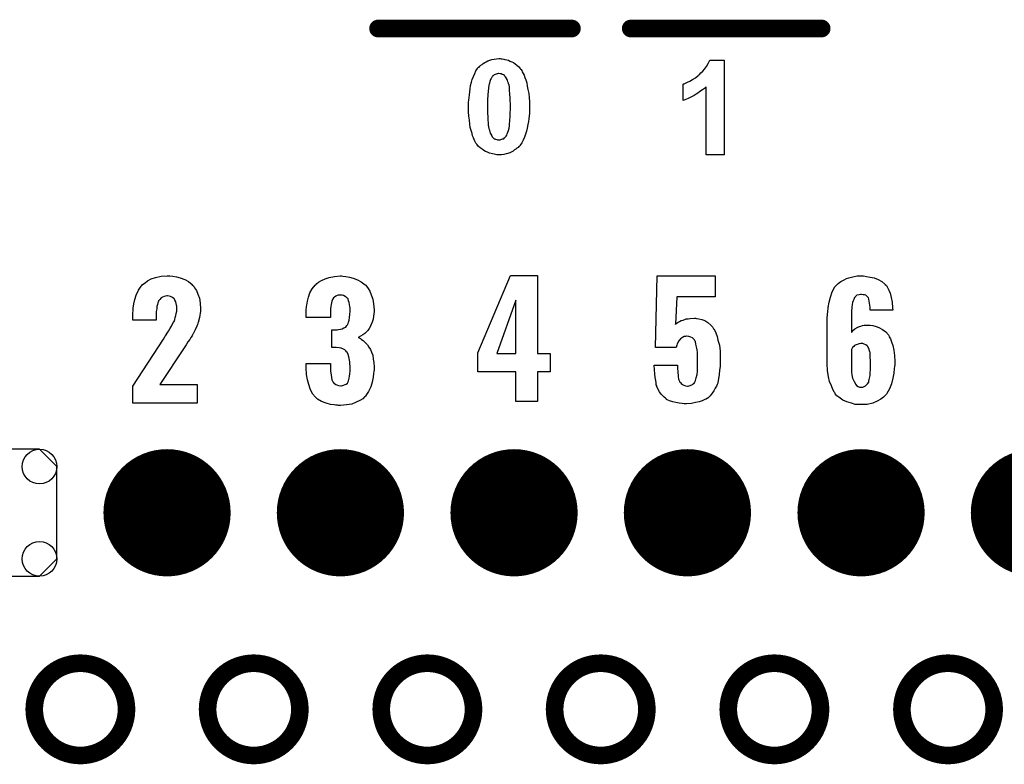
# Model space of a CAD drawing. Extents: x -0.07 to 0.95, y -0.15 to 2.1.
# Tile 19 of 25: x 0.25 to 0.59, y 0.96 to 1.22. Entities that reach past the tile are written whole.
import ezdxf

# ---------------------------------------------------------------- set-up
doc = ezdxf.new("R2010")
doc.units = 0
doc.layers.get('0').update_dxf_attribs({"linetype": 'CONTINUOUS'})
for name, color, linetype in [('gko', 6, 'CONTINUOUS'), ('gto', 2, 'CONTINUOUS'), ('gts', 1, 'CONTINUOUS')]:
    doc.layers.add(name, color=color, linetype=linetype)

# ---------------------------------------------------------------- blocks, each defined once
blk = doc.blocks.new('D32')
at = {"const_width": 0.003}
blk.add_lwpolyline([(-0.0015, 0, 1), (0.0015, 0, 1)], format="xyb", close=True, dxfattribs=at)
blk = doc.blocks.new('D39')
at = {"const_width": 0.02165}
blk.add_lwpolyline([(-0.010825, 0, 1), (0.010825, 0, 1)], format="xyb", close=True, dxfattribs=at)
blk = doc.blocks.new('D40')
blk.add_lwpolyline([(-0.0216, 0.0157), (-0.0216, -0.0157), (-0.0157, -0.0216), (0.0157, -0.0216), (0.0216, -0.0157), (0.0216, 0.0157), (0.0157, 0.0216), (-0.0157, 0.0216)], close=True)
for centre in [(-0.0157, 0.0157), (0.0157, 0.0157), (-0.0157, -0.0157), (0.0157, -0.0157)]:
    blk.add_circle(centre, 0.0059)

msp = doc.modelspace()

# ---------------------------------------------------------------- linework, layer by layer
at = {"layer": 'gko', "color": 6, "const_width": 0.006}
for points in [[(0.2886, 0.9803, 1), (0.2572, 0.9803)], [(0.3476, 0.9803, 1), (0.3162, 0.9803)], [(0.4067, 0.9803, 1), (0.3753, 0.9803)], [(0.4657, 0.9803, 1), (0.4343, 0.9803)], [(0.5248, 0.9803, 1), (0.4934, 0.9803)], [(0.5839, 0.9803, 1), (0.5525, 0.9803)], [(0.2572, 0.9803, 1), (0.2886, 0.9803)], [(0.3162, 0.9803, 1), (0.3476, 0.9803)], [(0.3753, 0.9803, 1), (0.4067, 0.9803)], [(0.4343, 0.9803, 1), (0.4657, 0.9803)], [(0.4934, 0.9803, 1), (0.5248, 0.9803)], [(0.5525, 0.9803, 1), (0.5839, 0.9803)]]:
    msp.add_lwpolyline(points, format="xyb", dxfattribs=at)
for points in [[(0.2572, 0.9803), (0.2572, 0.9803)], [(0.2886, 0.9803), (0.2886, 0.9803)], [(0.2886, 0.9803), (0.2886, 0.9803)], [(0.3162, 0.9803), (0.3162, 0.9803)], [(0.3476, 0.9803), (0.3476, 0.9803)], [(0.3476, 0.9803), (0.3476, 0.9803)], [(0.3753, 0.9803), (0.3753, 0.9803)], [(0.4067, 0.9803), (0.4067, 0.9803)], [(0.4067, 0.9803), (0.4067, 0.9803)], [(0.4343, 0.9803), (0.4343, 0.9803)], [(0.4657, 0.9803), (0.4657, 0.9803)], [(0.4657, 0.9803), (0.4657, 0.9803)], [(0.4934, 0.9803), (0.4934, 0.9803)], [(0.5248, 0.9803), (0.5248, 0.9803)], [(0.5248, 0.9803), (0.5248, 0.9803)], [(0.5525, 0.9803), (0.5525, 0.9803)], [(0.5839, 0.9803), (0.5839, 0.9803)], [(0.5839, 0.9803), (0.5839, 0.9803)]]:
    msp.add_lwpolyline(points, dxfattribs=at)
at = {"layer": 'gto', "color": 2, "const_width": 0.006}
for points in [[(0.3742, 1.212), (0.4402, 1.212)], [(0.4602, 1.212), (0.5252, 1.212)]]:
    msp.add_lwpolyline(points, dxfattribs=at)
at = {"layer": 'gto', "color": 2}
for points in [[(0.4161, 1.2017), (0.4165, 1.2017), (0.417, 1.2016), (0.4174, 1.2015), (0.418, 1.2013), (0.4186, 1.2012), (0.4191, 1.2009), (0.4197, 1.2007), (0.4203, 1.2004), (0.4209, 1.2), (0.4215, 1.1995), (0.4221, 1.199), (0.4226, 1.1984), (0.4226, 1.1984), (0.4227, 1.1982), (0.4229, 1.198), (0.4231, 1.1977), (0.4233, 1.1972), (0.4236, 1.1967), (0.4239, 1.1961), (0.4242, 1.1953), (0.4245, 1.1945), (0.4248, 1.1935), (0.425, 1.1924), (0.4252, 1.1912), (0.4255, 1.1899), (0.4256, 1.1885), (0.4257, 1.187), (0.4257, 1.1854), (0.4257, 1.1853), (0.4257, 1.1853), (0.4257, 1.1851), (0.4257, 1.1849), (0.4257, 1.1845), (0.4257, 1.1839), (0.4257, 1.1831), (0.4256, 1.1823), (0.4255, 1.1813), (0.4254, 1.1803), (0.4252, 1.1793), (0.425, 1.1781), (0.4247, 1.1771), (0.4244, 1.176), (0.4241, 1.175), (0.4236, 1.174), (0.4232, 1.1731), (0.4226, 1.1723), (0.4226, 1.1722), (0.4225, 1.1721), (0.4223, 1.172), (0.4221, 1.1718), (0.4219, 1.1715), (0.4215, 1.1713), (0.4211, 1.1709), (0.4207, 1.1707), (0.4202, 1.1703), (0.4197, 1.17), (0.4191, 1.1697), (0.4184, 1.1695), (0.4178, 1.1693), (0.417, 1.1691), (0.4162, 1.169), (0.4153, 1.169), (0.4152, 1.169), (0.4149, 1.169), (0.4146, 1.169), (0.4142, 1.1691), (0.4137, 1.1692), (0.4132, 1.1693), (0.4127, 1.1695), (0.4121, 1.1696), (0.4115, 1.1699), (0.4108, 1.1702), (0.4102, 1.1705), (0.4096, 1.1709), (0.409, 1.1714), (0.4084, 1.1719), (0.4078, 1.1726), (0.4078, 1.1726), (0.4077, 1.1727), (0.4075, 1.173), (0.4074, 1.1732), (0.4072, 1.1737), (0.4069, 1.1742), (0.4067, 1.1748), (0.4064, 1.1755), (0.4062, 1.1763), (0.4059, 1.1773), (0.4056, 1.1783), (0.4055, 1.1795), (0.4053, 1.1808), (0.4051, 1.1822), (0.405, 1.1837), (0.405, 1.1854), (0.405, 1.1854), (0.405, 1.1855), (0.405, 1.1856), (0.405, 1.1858), (0.405, 1.1863), (0.405, 1.1869), (0.4051, 1.1876), (0.4052, 1.1885), (0.4053, 1.1894), (0.4054, 1.1904), (0.4056, 1.1915), (0.4057, 1.1926), (0.406, 1.1937), (0.4063, 1.1947), (0.4067, 1.1957), (0.4071, 1.1967), (0.4075, 1.1976), (0.4081, 1.1984), (0.4081, 1.1985), (0.4082, 1.1986), (0.4084, 1.1988), (0.4086, 1.1989), (0.4088, 1.1992), (0.4092, 1.1995), (0.4096, 1.1998), (0.41, 1.2001), (0.4105, 1.2004), (0.411, 1.2007), (0.4116, 1.201), (0.4123, 1.2012), (0.4129, 1.2014), (0.4137, 1.2016), (0.4145, 1.2017), (0.4153, 1.2018), (0.4158, 1.2018), (0.4161, 1.2017)], [(0.492, 1.169), (0.4859, 1.169), (0.4859, 1.1921), (0.4859, 1.1921), (0.4858, 1.192), (0.4856, 1.1919), (0.4853, 1.1916), (0.485, 1.1914), (0.4846, 1.1911), (0.4841, 1.1908), (0.4836, 1.1904), (0.4831, 1.19), (0.4825, 1.1897), (0.4818, 1.1892), (0.4811, 1.1889), (0.4797, 1.1882), (0.478, 1.1875), (0.478, 1.1931), (0.478, 1.1931), (0.4781, 1.1931), (0.4782, 1.1932), (0.4784, 1.1932), (0.4789, 1.1934), (0.4795, 1.1937), (0.4803, 1.1941), (0.4812, 1.1946), (0.4822, 1.1952), (0.4832, 1.196), (0.4832, 1.196), (0.4833, 1.1961), (0.4835, 1.1962), (0.4836, 1.1964), (0.4841, 1.1969), (0.4847, 1.1975), (0.4853, 1.1982), (0.486, 1.1991), (0.4866, 1.2001), (0.4871, 1.2012), (0.492, 1.2012), (0.492, 1.169)], [(0.4153, 1.1967), (0.4152, 1.1967), (0.4149, 1.1966), (0.4147, 1.1966), (0.4144, 1.1965), (0.4141, 1.1963), (0.4137, 1.1962), (0.4134, 1.1959), (0.4133, 1.1959), (0.4132, 1.1958), (0.4131, 1.1956), (0.4129, 1.1954), (0.4127, 1.195), (0.4125, 1.1946), (0.4123, 1.194), (0.4121, 1.1934), (0.4121, 1.1933), (0.412, 1.1933), (0.412, 1.1931), (0.412, 1.1929), (0.4119, 1.1927), (0.4119, 1.1923), (0.4118, 1.192), (0.4118, 1.1915), (0.4117, 1.1909), (0.4117, 1.1904), (0.4116, 1.1897), (0.4116, 1.189), (0.4115, 1.1882), (0.4115, 1.1873), (0.4115, 1.1864), (0.4115, 1.1854), (0.4115, 1.1853), (0.4115, 1.1851), (0.4115, 1.1848), (0.4115, 1.1844), (0.4115, 1.184), (0.4115, 1.1835), (0.4115, 1.1829), (0.4116, 1.1823), (0.4116, 1.181), (0.4117, 1.1797), (0.4117, 1.1791), (0.4118, 1.1785), (0.4119, 1.178), (0.412, 1.1775), (0.4121, 1.1775), (0.4121, 1.1772), (0.4123, 1.1769), (0.4124, 1.1764), (0.4126, 1.176), (0.4129, 1.1755), (0.4131, 1.1751), (0.4134, 1.1748), (0.4135, 1.1747), (0.4135, 1.1747), (0.4137, 1.1745), (0.414, 1.1745), (0.4142, 1.1743), (0.4146, 1.1742), (0.4149, 1.1741), (0.4153, 1.1741), (0.4155, 1.1741), (0.4158, 1.1741), (0.416, 1.1742), (0.4163, 1.1743), (0.4166, 1.1744), (0.417, 1.1745), (0.4173, 1.1748), (0.4173, 1.1748), (0.4174, 1.1749), (0.4176, 1.1751), (0.4178, 1.1754), (0.418, 1.1757), (0.4182, 1.1762), (0.4184, 1.1767), (0.4186, 1.1773), (0.4186, 1.1774), (0.4187, 1.1774), (0.4187, 1.1776), (0.4187, 1.1778), (0.4188, 1.1781), (0.4188, 1.1784), (0.4189, 1.1787), (0.419, 1.1792), (0.419, 1.1797), (0.4191, 1.1803), (0.4191, 1.181), (0.4192, 1.1817), (0.4192, 1.1825), (0.4192, 1.1834), (0.4193, 1.1843), (0.4193, 1.1854), (0.4193, 1.1854), (0.4193, 1.1856), (0.4193, 1.1859), (0.4193, 1.1863), (0.4193, 1.1867), (0.4192, 1.1872), (0.4192, 1.1878), (0.4192, 1.1884), (0.4191, 1.1897), (0.419, 1.191), (0.419, 1.1916), (0.4189, 1.1922), (0.4188, 1.1927), (0.4187, 1.1931), (0.4187, 1.1932), (0.4186, 1.1932), (0.4186, 1.1934), (0.4184, 1.1938), (0.4183, 1.1943), (0.4181, 1.1947), (0.4178, 1.1952), (0.4176, 1.1956), (0.4173, 1.1959), (0.4172, 1.196), (0.4172, 1.1961), (0.417, 1.1962), (0.4167, 1.1963), (0.4165, 1.1964), (0.4161, 1.1966), (0.4158, 1.1966), (0.4153, 1.1967)], [(0.3034, 1.1278), (0.3044, 1.1277), (0.3056, 1.1275), (0.3069, 1.1271), (0.3084, 1.1266), (0.3097, 1.1259), (0.3109, 1.1249), (0.311, 1.1248), (0.3114, 1.1244), (0.3118, 1.1238), (0.3124, 1.1228), (0.3129, 1.1216), (0.3134, 1.1202), (0.3137, 1.1185), (0.3138, 1.1166), (0.3138, 1.1165), (0.3138, 1.1162), (0.3138, 1.1157), (0.3137, 1.1151), (0.3136, 1.1144), (0.3134, 1.1137), (0.313, 1.112), (0.313, 1.1119), (0.3129, 1.1117), (0.3128, 1.1113), (0.3125, 1.1107), (0.312, 1.1094), (0.3113, 1.1081), (0.3112, 1.108), (0.3111, 1.1078), (0.3109, 1.1074), (0.3105, 1.1068), (0.3101, 1.1062), (0.3095, 1.1054), (0.3089, 1.1044), (0.3082, 1.1033), (0.2999, 1.0909), (0.3127, 1.0909), (0.3127, 1.0845), (0.2908, 1.0845), (0.2908, 1.0903), (0.3012, 1.1063), (0.3018, 1.1073), (0.3019, 1.1074), (0.3021, 1.1078), (0.3024, 1.1083), (0.3029, 1.109), (0.3034, 1.1098), (0.3039, 1.1107), (0.3043, 1.1115), (0.3047, 1.1123), (0.3048, 1.1123), (0.3049, 1.1126), (0.305, 1.113), (0.3052, 1.1136), (0.3054, 1.1143), (0.3055, 1.115), (0.3057, 1.1158), (0.3057, 1.1168), (0.3057, 1.1168), (0.3057, 1.1171), (0.3057, 1.1175), (0.3056, 1.1179), (0.3054, 1.119), (0.3051, 1.1195), (0.3049, 1.1199), (0.3049, 1.12), (0.3047, 1.1201), (0.3043, 1.1205), (0.3036, 1.1208), (0.3031, 1.1209), (0.3026, 1.121), (0.3023, 1.121), (0.3019, 1.1209), (0.3014, 1.1208), (0.3009, 1.1206), (0.3004, 1.1203), (0.2999, 1.1198), (0.2995, 1.1193), (0.2995, 1.1192), (0.2994, 1.1189), (0.2993, 1.1186), (0.2991, 1.1181), (0.2989, 1.1174), (0.2989, 1.1166), (0.2987, 1.1157), (0.2987, 1.1146), (0.2987, 1.1127), (0.2908, 1.1127), (0.2908, 1.1148), (0.2908, 1.1148), (0.2908, 1.115), (0.2908, 1.1153), (0.2909, 1.1158), (0.2909, 1.1163), (0.2909, 1.1168), (0.2911, 1.1183), (0.2914, 1.1198), (0.2919, 1.1213), (0.2927, 1.1229), (0.2936, 1.1243), (0.2938, 1.1245), (0.2941, 1.1249), (0.2949, 1.1254), (0.2958, 1.1261), (0.297, 1.1268), (0.2985, 1.1273), (0.3004, 1.1277), (0.3024, 1.1278), (0.3029, 1.1278), (0.3034, 1.1278)], [(0.3622, 1.1277), (0.3632, 1.1276), (0.3645, 1.1274), (0.3658, 1.127), (0.3672, 1.1265), (0.3685, 1.1258), (0.3698, 1.1248), (0.37, 1.1246), (0.3703, 1.1243), (0.3708, 1.1235), (0.3714, 1.1226), (0.3719, 1.1214), (0.3724, 1.1199), (0.3727, 1.1183), (0.3729, 1.1163), (0.3729, 1.1161), (0.3729, 1.1157), (0.3728, 1.1149), (0.3727, 1.1141), (0.3725, 1.1131), (0.3722, 1.1121), (0.3718, 1.111), (0.3713, 1.11), (0.3712, 1.1099), (0.371, 1.1096), (0.3707, 1.1092), (0.3702, 1.1087), (0.3697, 1.1082), (0.369, 1.1077), (0.3682, 1.1073), (0.3674, 1.1069), (0.3675, 1.1069), (0.3676, 1.1068), (0.3679, 1.1067), (0.3682, 1.1065), (0.3686, 1.1062), (0.3691, 1.1058), (0.3696, 1.1054), (0.3701, 1.1049), (0.3706, 1.1043), (0.3711, 1.1036), (0.3716, 1.1028), (0.372, 1.1018), (0.3724, 1.1008), (0.3726, 1.0995), (0.3728, 1.0983), (0.3729, 1.0968), (0.3729, 1.0967), (0.3729, 1.0965), (0.3729, 1.0962), (0.3729, 1.0958), (0.3728, 1.0953), (0.3727, 1.0946), (0.3725, 1.0933), (0.3722, 1.0917), (0.3717, 1.0901), (0.371, 1.0885), (0.3701, 1.0871), (0.37, 1.0869), (0.3696, 1.0866), (0.369, 1.086), (0.368, 1.0854), (0.3668, 1.0848), (0.3653, 1.0842), (0.3635, 1.0839), (0.3614, 1.0837), (0.3608, 1.0837), (0.3604, 1.0838), (0.3599, 1.0838), (0.3593, 1.0839), (0.358, 1.0841), (0.3565, 1.0845), (0.355, 1.0851), (0.3536, 1.0859), (0.3525, 1.087), (0.3524, 1.0872), (0.352, 1.0876), (0.3516, 1.0884), (0.3511, 1.0894), (0.3506, 1.0908), (0.3502, 1.0924), (0.3499, 1.0943), (0.3498, 1.0965), (0.3498, 1.098), (0.358, 1.098), (0.358, 1.0966), (0.358, 1.0964), (0.358, 1.0961), (0.358, 1.0954), (0.3581, 1.0948), (0.3584, 1.0932), (0.3585, 1.0924), (0.3588, 1.0918), (0.3588, 1.0918), (0.359, 1.0916), (0.3591, 1.0914), (0.3594, 1.0912), (0.3598, 1.0908), (0.3602, 1.0907), (0.3608, 1.0905), (0.3615, 1.0904), (0.3618, 1.0904), (0.3621, 1.0905), (0.3625, 1.0906), (0.363, 1.0908), (0.3634, 1.091), (0.3638, 1.0913), (0.364, 1.0918), (0.364, 1.0919), (0.3641, 1.0921), (0.3643, 1.0925), (0.3644, 1.093), (0.3645, 1.0937), (0.3646, 1.0945), (0.3647, 1.0954), (0.3647, 1.0966), (0.3647, 1.0968), (0.3647, 1.0972), (0.3646, 1.0978), (0.3646, 1.0986), (0.3643, 1.1003), (0.364, 1.1011), (0.3637, 1.1018), (0.3636, 1.1018), (0.3635, 1.102), (0.3633, 1.1023), (0.3629, 1.1026), (0.3624, 1.1029), (0.3617, 1.1032), (0.361, 1.1033), (0.36, 1.1034), (0.36, 1.1034), (0.3598, 1.1035), (0.3585, 1.1035), (0.3585, 1.1095), (0.3603, 1.1095), (0.3608, 1.1096), (0.3614, 1.1097), (0.362, 1.1098), (0.3626, 1.1101), (0.3632, 1.1104), (0.3636, 1.1109), (0.3637, 1.111), (0.3638, 1.1112), (0.364, 1.1116), (0.3642, 1.1121), (0.3644, 1.1128), (0.3645, 1.1137), (0.3646, 1.1147), (0.3647, 1.1158), (0.3647, 1.1159), (0.3647, 1.1163), (0.3647, 1.1168), (0.3646, 1.1174), (0.3644, 1.1188), (0.3642, 1.1193), (0.364, 1.1199), (0.364, 1.12), (0.3638, 1.1202), (0.3636, 1.1203), (0.3634, 1.1206), (0.363, 1.1208), (0.3625, 1.1211), (0.362, 1.1212), (0.3613, 1.1213), (0.361, 1.1213), (0.3606, 1.1212), (0.3603, 1.1211), (0.3598, 1.1209), (0.3594, 1.1206), (0.359, 1.1203), (0.3587, 1.1198), (0.3587, 1.1197), (0.3586, 1.1195), (0.3585, 1.1192), (0.3584, 1.1187), (0.3582, 1.1181), (0.3581, 1.1174), (0.358, 1.1166), (0.358, 1.1156), (0.358, 1.1137), (0.3498, 1.1137), (0.3498, 1.116), (0.3498, 1.1161), (0.3498, 1.1163), (0.3498, 1.1165), (0.3499, 1.1169), (0.3499, 1.1174), (0.35, 1.1179), (0.3502, 1.1192), (0.3505, 1.1206), (0.351, 1.122), (0.3518, 1.1234), (0.3528, 1.1247), (0.353, 1.1248), (0.3534, 1.1252), (0.354, 1.1257), (0.355, 1.1263), (0.3562, 1.1268), (0.3576, 1.1273), (0.3594, 1.1276), (0.3613, 1.1278), (0.3618, 1.1278), (0.3622, 1.1277)], [(0.4285, 1.1014), (0.4328, 1.1014), (0.4328, 1.0952), (0.4285, 1.0952), (0.4285, 1.0851), (0.4211, 1.0851), (0.4211, 1.0952), (0.4082, 1.0952), (0.4082, 1.1016), (0.4193, 1.1279), (0.4285, 1.1279), (0.4285, 1.1014)], [(0.4889, 1.1207), (0.4759, 1.1207), (0.4755, 1.1114), (0.4756, 1.1115), (0.476, 1.1118), (0.4764, 1.1121), (0.4768, 1.1123), (0.4774, 1.1126), (0.4779, 1.1128), (0.478, 1.1128), (0.4783, 1.1129), (0.4786, 1.113), (0.4791, 1.1132), (0.4797, 1.1132), (0.4804, 1.1133), (0.4819, 1.1134), (0.4823, 1.1134), (0.4826, 1.1133), (0.4834, 1.1132), (0.4844, 1.113), (0.4854, 1.1126), (0.4865, 1.1119), (0.4875, 1.111), (0.488, 1.1105), (0.4884, 1.1098), (0.4885, 1.1097), (0.4888, 1.1092), (0.4892, 1.1084), (0.4896, 1.1072), (0.4899, 1.1059), (0.4904, 1.1042), (0.4906, 1.1022), (0.4907, 1.0999), (0.4907, 1.0998), (0.4907, 1.0997), (0.4907, 1.0994), (0.4907, 1.0991), (0.4906, 1.0982), (0.4906, 1.097), (0.4904, 1.0957), (0.4903, 1.0942), (0.4901, 1.0928), (0.4898, 1.0915), (0.4898, 1.0913), (0.4896, 1.0909), (0.4894, 1.0903), (0.489, 1.0896), (0.4885, 1.0887), (0.4879, 1.0879), (0.4872, 1.087), (0.4864, 1.0862), (0.4863, 1.0862), (0.4859, 1.0859), (0.4854, 1.0857), (0.4845, 1.0853), (0.4835, 1.0849), (0.4823, 1.0847), (0.4809, 1.0844), (0.4792, 1.0843), (0.4784, 1.0843), (0.4777, 1.0844), (0.4767, 1.0845), (0.4756, 1.0847), (0.4745, 1.085), (0.4734, 1.0853), (0.4724, 1.0858), (0.4724, 1.0859), (0.472, 1.0862), (0.4716, 1.0865), (0.4711, 1.087), (0.4706, 1.0876), (0.47, 1.0883), (0.4695, 1.0892), (0.4691, 1.0902), (0.4691, 1.0904), (0.4689, 1.0907), (0.4689, 1.0914), (0.4687, 1.0922), (0.4685, 1.0932), (0.4684, 1.0945), (0.4683, 1.0958), (0.4682, 1.0974), (0.4761, 1.0974), (0.4761, 1.0972), (0.4761, 1.0968), (0.4761, 1.0962), (0.4762, 1.0953), (0.4764, 1.0936), (0.4765, 1.0927), (0.4768, 1.092), (0.4768, 1.0919), (0.4769, 1.0917), (0.4771, 1.0915), (0.4774, 1.0912), (0.4778, 1.0908), (0.4783, 1.0906), (0.4789, 1.0904), (0.4795, 1.0903), (0.4798, 1.0903), (0.4801, 1.0904), (0.4804, 1.0905), (0.4812, 1.0908), (0.4815, 1.0911), (0.4819, 1.0914), (0.4819, 1.0915), (0.4819, 1.0916), (0.4821, 1.0918), (0.4823, 1.0922), (0.4825, 1.0931), (0.4828, 1.0942), (0.4828, 1.0943), (0.4828, 1.0946), (0.4829, 1.095), (0.4829, 1.0956), (0.4829, 1.0963), (0.4829, 1.0972), (0.4829, 1.0983), (0.4829, 1.0996), (0.4829, 1.0997), (0.4829, 1.0997), (0.4829, 1.1002), (0.4829, 1.1009), (0.4829, 1.1017), (0.4828, 1.1027), (0.4826, 1.1037), (0.4824, 1.1046), (0.4822, 1.1054), (0.4822, 1.1055), (0.482, 1.1057), (0.4819, 1.106), (0.4816, 1.1064), (0.4812, 1.1067), (0.4807, 1.107), (0.48, 1.1072), (0.4793, 1.1073), (0.4792, 1.1073), (0.4789, 1.1072), (0.4784, 1.1072), (0.4778, 1.1068), (0.4772, 1.1064), (0.4766, 1.1057), (0.476, 1.1047), (0.4759, 1.1042), (0.4757, 1.1035), (0.4686, 1.1035), (0.4692, 1.1278), (0.4889, 1.1278), (0.4889, 1.1207)], [(0.5404, 1.1276), (0.5417, 1.1274), (0.5431, 1.1271), (0.5444, 1.1266), (0.5457, 1.1259), (0.5467, 1.125), (0.5468, 1.1249), (0.5472, 1.1245), (0.5476, 1.1239), (0.5481, 1.123), (0.5485, 1.1219), (0.5489, 1.1205), (0.5492, 1.1189), (0.5493, 1.1169), (0.5494, 1.1162), (0.5417, 1.1162), (0.5417, 1.1164), (0.5417, 1.1167), (0.5417, 1.1172), (0.5416, 1.1179), (0.5414, 1.1192), (0.5412, 1.1199), (0.5411, 1.1204), (0.5411, 1.1204), (0.541, 1.1205), (0.5408, 1.1207), (0.5406, 1.1209), (0.5402, 1.1212), (0.5398, 1.1214), (0.5393, 1.1214), (0.5387, 1.1215), (0.5384, 1.1215), (0.5379, 1.1214), (0.5372, 1.1212), (0.5366, 1.1207), (0.5365, 1.1205), (0.5363, 1.1204), (0.5362, 1.1201), (0.5361, 1.1198), (0.5359, 1.1193), (0.5357, 1.1188), (0.5356, 1.1181), (0.5356, 1.118), (0.5356, 1.1178), (0.5355, 1.1174), (0.5355, 1.1168), (0.5354, 1.116), (0.5354, 1.1151), (0.5353, 1.1141), (0.5353, 1.1129), (0.5353, 1.1086), (0.5355, 1.1087), (0.5358, 1.1092), (0.5365, 1.1098), (0.5375, 1.1104), (0.5376, 1.1104), (0.5377, 1.1105), (0.5381, 1.1106), (0.5385, 1.1107), (0.5391, 1.1109), (0.5397, 1.111), (0.541, 1.111), (0.5414, 1.111), (0.5417, 1.111), (0.5426, 1.1109), (0.5437, 1.1106), (0.5447, 1.1102), (0.5459, 1.1096), (0.547, 1.1088), (0.5479, 1.1077), (0.548, 1.1075), (0.5482, 1.1071), (0.5486, 1.1064), (0.549, 1.1054), (0.5494, 1.1041), (0.5497, 1.1025), (0.55, 1.1007), (0.5501, 1.0987), (0.5501, 1.0986), (0.5501, 1.0984), (0.5501, 1.098), (0.5501, 1.0975), (0.55, 1.097), (0.5499, 1.0963), (0.5497, 1.0947), (0.5494, 1.093), (0.549, 1.0911), (0.5483, 1.0894), (0.5474, 1.0878), (0.5473, 1.0876), (0.5469, 1.0872), (0.5462, 1.0865), (0.5453, 1.0859), (0.5441, 1.0852), (0.5426, 1.0845), (0.5407, 1.0841), (0.5397, 1.084), (0.5386, 1.084), (0.538, 1.084), (0.5376, 1.084), (0.5372, 1.084), (0.5366, 1.0841), (0.5353, 1.0845), (0.5338, 1.0849), (0.5324, 1.0855), (0.531, 1.0865), (0.5304, 1.087), (0.5298, 1.0877), (0.5298, 1.0878), (0.5298, 1.0879), (0.5296, 1.0881), (0.5294, 1.0884), (0.529, 1.0892), (0.5285, 1.0904), (0.5279, 1.0919), (0.5275, 1.0935), (0.5272, 1.0956), (0.5271, 1.0979), (0.5271, 1.1131), (0.5271, 1.1132), (0.5271, 1.1135), (0.5271, 1.1138), (0.5272, 1.1143), (0.5272, 1.1149), (0.5273, 1.1155), (0.5274, 1.1171), (0.5277, 1.1189), (0.5282, 1.1206), (0.5288, 1.1224), (0.5296, 1.1239), (0.5296, 1.124), (0.5297, 1.1241), (0.5301, 1.1245), (0.5308, 1.1252), (0.5317, 1.1259), (0.5328, 1.1265), (0.5336, 1.1269), (0.5344, 1.1272), (0.5353, 1.1274), (0.5362, 1.1276), (0.5373, 1.1278), (0.5394, 1.1278), (0.5404, 1.1276)], [(0.4211, 1.1196), (0.4146, 1.1014), (0.4211, 1.1014), (0.4211, 1.1196)], [(0.4755, 1.1114), (0.4754, 1.1114), (0.4754, 1.1113), (0.4755, 1.1114)], [(0.5392, 1.1048), (0.5385, 1.1048), (0.538, 1.1047), (0.5373, 1.1045), (0.5366, 1.1042), (0.5364, 1.1041), (0.5361, 1.1038), (0.5357, 1.1034), (0.5353, 1.1028), (0.5353, 1.096), (0.5353, 1.096), (0.5353, 1.0958), (0.5353, 1.0955), (0.5354, 1.0951), (0.5355, 1.0941), (0.5357, 1.093), (0.5362, 1.0919), (0.5368, 1.0909), (0.5371, 1.0905), (0.5376, 1.0902), (0.5381, 1.09), (0.5387, 1.09), (0.539, 1.09), (0.5392, 1.09), (0.5397, 1.0902), (0.5401, 1.0904), (0.5405, 1.0907), (0.5408, 1.0911), (0.5412, 1.0917), (0.5412, 1.0918), (0.5412, 1.092), (0.5414, 1.0925), (0.5415, 1.093), (0.5417, 1.0939), (0.5417, 1.0948), (0.5418, 1.096), (0.5418, 1.0973), (0.5418, 1.0974), (0.5418, 1.0977), (0.5418, 1.0982), (0.5418, 1.0989), (0.5417, 1.1002), (0.5417, 1.1009), (0.5417, 1.1015), (0.5417, 1.1015), (0.5417, 1.1017), (0.5416, 1.102), (0.5415, 1.1023), (0.5412, 1.1031), (0.5408, 1.1039), (0.5408, 1.104), (0.5407, 1.104), (0.5402, 1.1044), (0.5396, 1.1046), (0.5392, 1.1048)]]:
    msp.add_lwpolyline(points, dxfattribs=at)

# ---------------------------------------------------------------- block references
at = {"layer": 'gko'}
for p in [(0.2572, 0.9803), (0.2572, 0.9803), (0.2886, 0.9803), (0.2886, 0.9803), (0.2886, 0.9803), (0.2886, 0.9803), (0.3162, 0.9803), (0.3162, 0.9803), (0.3476, 0.9803), (0.3476, 0.9803), (0.3476, 0.9803), (0.3476, 0.9803), (0.3753, 0.9803), (0.3753, 0.9803), (0.4067, 0.9803), (0.4067, 0.9803), (0.4067, 0.9803), (0.4067, 0.9803), (0.4343, 0.9803), (0.4343, 0.9803), (0.4657, 0.9803), (0.4657, 0.9803), (0.4657, 0.9803), (0.4657, 0.9803), (0.4934, 0.9803), (0.4934, 0.9803), (0.5248, 0.9803), (0.5248, 0.9803), (0.5248, 0.9803), (0.5248, 0.9803), (0.5525, 0.9803), (0.5525, 0.9803), (0.5839, 0.9803), (0.5839, 0.9803), (0.5839, 0.9803), (0.5839, 0.9803)]:
    msp.add_blockref('D32', p, dxfattribs=at)
at = {"layer": 'gto'}
for p in [(0.3742, 1.212), (0.4402, 1.212), (0.4602, 1.212), (0.5252, 1.212)]:
    msp.add_blockref('D32', p, dxfattribs=at)
at = {"layer": 'gts'}
for name, p in [('D40', (0.2433, 1.0472)), ('D39', (0.3024, 1.0472)), ('D39', (0.3614, 1.0472)), ('D39', (0.4205, 1.0472)), ('D39', (0.4795, 1.0472)), ('D39', (0.5386, 1.0472)), ('D39', (0.5976, 1.0472))]:
    msp.add_blockref(name, p, dxfattribs=at)

doc.saveas('drawing.dxf')
